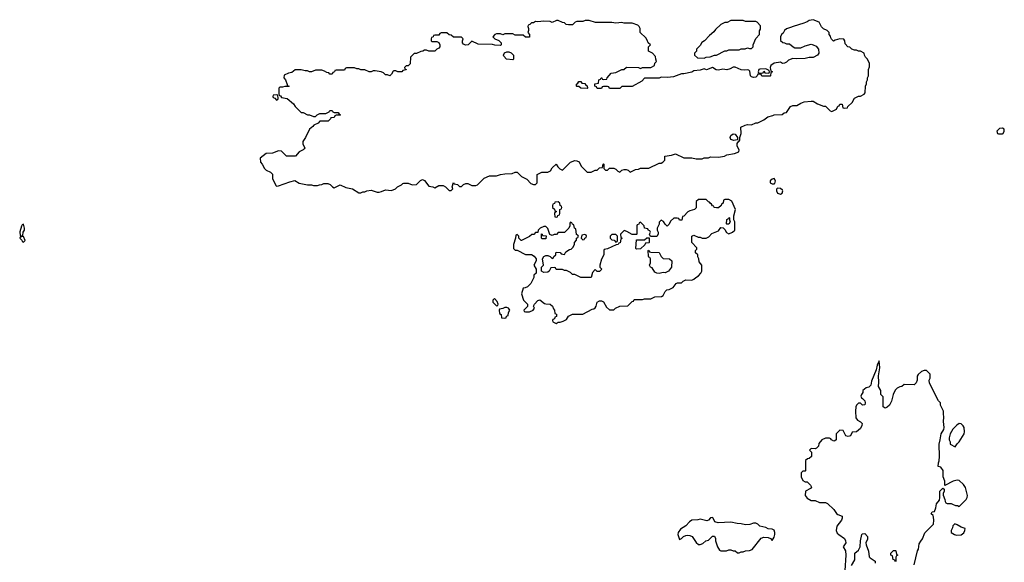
# Model space of a CAD drawing. Header units: inches. Extents: x 2535814 to 2694957, y 540737 to 728403.
# Tile 7 of 106: x 2550393 to 2559968, y 621480 to 626755. Entities that reach past the tile are written whole.
import ezdxf

# ---------------------------------------------------------------- set-up
doc = ezdxf.new("R2010")
doc.units = ezdxf.units.IN
doc.header["$MEASUREMENT"] = 0
doc.layers.add('C5652', color=7, linetype='Continuous')

msp = doc.modelspace()

# ---------------------------------------------------------------- linework, layer by layer
at = {"layer": 'C5652', "color": 5, "elevation": 60}
for points in [[(2558110, 626755.3), (2558070, 626748), (2558050, 626735.3), (2558016.9, 626723.1), (2557914, 626690), (2557890, 626678), (2557850, 626668), (2557832, 626650), (2557816.9, 626623.1), (2557802, 626610), (2557792.7, 626587.3), (2557792.7, 626552.7), (2557812.7, 626532.7), (2557831.6, 626531.6), (2557850, 626522), (2557879.6, 626519.6), (2557914, 626490), (2557930, 626482), (2557990, 626482), (2558030, 626502), (2558090, 626518), (2558110, 626512), (2558136.9, 626496.9), (2558162, 626470), (2558164.7, 626430), (2558151.3, 626410), (2558110, 626389.3), (2558070, 626389.2), (2558030, 626379), (2557950, 626375.3), (2557910, 626378), (2557870, 626362), (2557850, 626344), (2557830, 626334), (2557810, 626329.2), (2557790, 626342), (2557730, 626334), (2557698, 626310), (2557692, 626290), (2557692.7, 626272.7), (2557698, 626258), (2557714, 626250), (2557698, 626242), (2557694, 626210), (2557690, 626206), (2557610, 626206), (2557602, 626222), (2557570, 626226), (2557564.7, 626210), (2557550, 626195.3), (2557530, 626194), (2557510, 626199), (2557501.2, 626210), (2557493.6, 626253.6), (2557483.1, 626263.1), (2557470, 626268.7), (2557444, 626264), (2557408.9, 626268.9), (2557350, 626295.3), (2557330, 626295.3), (2557302, 626278), (2557270.7, 626269.3), (2557230, 626274), (2557190, 626265.2), (2557166.3, 626266.3), (2557130, 626289), (2557070.9, 626269.1), (2557050, 626279), (2557010, 626265.2), (2556950, 626257.2), (2556930, 626245.2), (2556850, 626229.2), (2556830, 626229), (2556750, 626199), (2556693.2, 626193.2), (2556630, 626198), (2556610, 626188), (2556470, 626186), (2556443.6, 626156.4), (2556350, 626106), (2556250, 626106), (2556230, 626086), (2556130, 626086), (2556122, 626102), (2556110, 626106), (2556070, 626106), (2556058, 626102), (2556050, 626086), (2556010, 626086), (2556002, 626102), (2555986, 626110), (2555987.3, 626132.7), (2556022, 626138), (2556026, 626170), (2556042, 626178), (2556048.4, 626191.6), (2556054, 626190), (2556058, 626178), (2556070, 626174), (2556102, 626178), (2556106, 626190), (2556145.6, 626234.4), (2556190, 626242), (2556248.4, 626271.6), (2556267.3, 626272.7), (2556292.7, 626292.7), (2556410, 626292), (2556430, 626282), (2556450, 626291.3), (2556530, 626292), (2556566, 626310), (2556568.4, 626331.6), (2556586, 626350), (2556578, 626370), (2556576.4, 626396.4), (2556546, 626430), (2556508, 626450), (2556508.4, 626491.6), (2556526, 626510), (2556506, 626530), (2556496.4, 626556.4), (2556480.4, 626580.4), (2556426, 626630), (2556428, 626670), (2556418, 626690), (2556403.1, 626703.1), (2556350, 626722), (2556270, 626722), (2556248.4, 626728.4), (2556190, 626722), (2556150, 626728), (2555991.6, 626728.4), (2555930, 626748), (2555910, 626748), (2555892.7, 626747.3), (2555870, 626738), (2555810, 626738), (2555794, 626730), (2555770, 626706), (2555730, 626706), (2555708.4, 626708.4), (2555690, 626726), (2555670, 626728), (2555630, 626748), (2555612.7, 626747.3), (2555570, 626728), (2555550, 626738), (2555490, 626742), (2555430, 626735.3), (2555410, 626738), (2555390, 626726), (2555370, 626726), (2555352.7, 626707.3), (2555338, 626702), (2555334, 626690), (2555342, 626670), (2555342, 626650), (2555334, 626630), (2555351.6, 626611.6), (2555350, 626586), (2555310, 626586), (2555290, 626606), (2555210, 626606), (2555190, 626618), (2555110, 626618), (2555090, 626608), (2555070, 626618), (2555030, 626618), (2555014, 626610), (2554994, 626590), (2555014, 626570), (2555051.6, 626551.6), (2555074, 626530), (2555074, 626510), (2555070, 626506), (2555012.7, 626507.3), (2554990, 626515.3), (2554850, 626518), (2554790, 626546), (2554754, 626510), (2554728.9, 626508.9), (2554710, 626518), (2554698, 626530), (2554698, 626550), (2554706, 626570), (2554690, 626586), (2554610, 626586), (2554590, 626606), (2554568.4, 626608.4), (2554547.3, 626627.3), (2554492.7, 626627.3), (2554478, 626622), (2554470, 626606), (2554430, 626606), (2554418, 626602), (2554412.7, 626587.3), (2554398, 626582), (2554394, 626570), (2554394, 626550), (2554403.6, 626543.6), (2554450, 626542), (2554470, 626534), (2554478, 626510), (2554478, 626490), (2554470, 626478), (2554450, 626468), (2554430, 626448), (2554370, 626448), (2554350, 626458), (2554330, 626458), (2554311.6, 626448.4), (2554292.7, 626447.3), (2554250, 626426), (2554230, 626426), (2554194, 626390), (2554190, 626326), (2554170, 626306), (2554150, 626306), (2554134, 626290), (2554138, 626278), (2554152.7, 626272.7), (2554152.7, 626267.3), (2554118, 626262), (2554110, 626248), (2554070, 626248), (2554050, 626258), (2554030, 626258), (2554024.7, 626255.3), (2554010, 626226), (2553990.9, 626209.1), (2553970, 626218), (2553950, 626218), (2553930, 626238), (2553907.3, 626247.3), (2553850, 626258), (2553830, 626258), (2553810, 626248), (2553790, 626248), (2553750, 626268), (2553708.9, 626268.9), (2553690, 626278), (2553670, 626278), (2553650, 626288), (2553570, 626286), (2553558, 626282), (2553550, 626266), (2553470, 626266), (2553458, 626262), (2553452.7, 626247.3), (2553438, 626242), (2553430, 626226), (2553410, 626226), (2553398, 626238), (2553380.4, 626240.4), (2553356.4, 626256.4), (2553330, 626266), (2553270, 626266), (2553231.6, 626248.4), (2553210, 626248), (2553190, 626258), (2553170, 626258), (2553130, 626268), (2553072.7, 626267.3), (2553039.6, 626240.4), (2553005.4, 626234.6), (2552965.4, 626214.6), (2552962, 626190), (2552978, 626170), (2552994, 626126), (2552994, 626114), (2553014, 626110), (2553010, 626106), (2552970, 626106), (2552950, 626098), (2552922, 626098), (2552914, 626090), (2552914, 626030), (2552918, 626018), (2552930, 626014), (2552938, 625998), (2552994, 625990), (2553056.9, 625936.9), (2553071.6, 625911.6), (2553130, 625854), (2553150, 625852), (2553190, 625832), (2553210, 625832), (2553250, 625814), (2553270, 625814), (2553286, 625830), (2553310, 625842), (2553370, 625842), (2553402, 625858), (2553408.4, 625871.6), (2553430, 625872), (2553438, 625858), (2553450, 625854), (2553490, 625854), (2553498, 625838), (2553514, 625830), (2553510, 625826), (2553470, 625826), (2553458, 625822), (2553450, 625806), (2553418, 625802), (2553414, 625790), (2553391.1, 625768.9), (2553312.7, 625767.3), (2553294, 625750), (2553251.6, 625728.4), (2553243.6, 625716.4), (2553212, 625690), (2553172, 625610), (2553144.7, 625570), (2553145.4, 625545.4), (2553164.7, 625510), (2553159.8, 625500.2), (2553150, 625488.7), (2553110.9, 625469.1), (2553074, 625430), (2552988.4, 625428.4), (2552938, 625478), (2552910, 625482), (2552850, 625458), (2552790, 625455.3), (2552732, 625410), (2552734, 625370), (2552751.6, 625351.6), (2552772, 625310), (2552790, 625292), (2552831.6, 625271.6), (2552852.7, 625252.7), (2552851.3, 625210), (2552882.8, 625142.8), (2552890, 625138), (2552910, 625141), (2553020.2, 625179.8), (2553070, 625191.3), (2553110, 625166), (2553190, 625151), (2553231.1, 625151.1), (2553250, 625142), (2553290, 625142), (2553308.9, 625151.1), (2553330, 625152), (2553350, 625162), (2553390, 625162), (2553411.6, 625151.6), (2553434, 625130), (2553450, 625122), (2553510, 625151.3), (2553565.4, 625125.4), (2553630, 625111), (2553690, 625072), (2553710, 625072), (2553730, 625082), (2553750, 625082), (2553770, 625092), (2553810, 625098), (2553870, 625078), (2553890, 625078), (2553910, 625084.7), (2553950, 625102), (2554010, 625094), (2554046, 625110), (2554066, 625130), (2554106, 625150), (2554118, 625162), (2554130, 625164.7), (2554170, 625164.7), (2554210, 625151.3), (2554250, 625152), (2554290, 625191.3), (2554310, 625201), (2554330, 625192), (2554370, 625138), (2554411.3, 625131.3), (2554430, 625122), (2554470, 625142), (2554510, 625142), (2554534, 625130), (2554570, 625094), (2554590, 625094), (2554606, 625110), (2554598, 625130), (2554610, 625174), (2554618, 625158), (2554650, 625152), (2554670, 625134), (2554690, 625134), (2554710, 625154), (2554730, 625162), (2554750, 625162), (2554790, 625142), (2554830, 625142), (2554846, 625150), (2554910, 625214), (2554963.1, 625236.9), (2555030, 625238), (2555070, 625251.3), (2555110, 625258), (2555180.4, 625259.6), (2555210, 625272), (2555230, 625272), (2555271.6, 625231.6), (2555323.6, 625203.6), (2555363.6, 625163.6), (2555390, 625154), (2555410, 625154), (2555426, 625170), (2555426, 625250), (2555430, 625254), (2555470, 625272), (2555527.3, 625272.7), (2555555.3, 625284.7), (2555570, 625314), (2555610, 625351), (2555625.4, 625325.4), (2555645.4, 625305.4), (2555670, 625294), (2555748, 625370), (2555790, 625384.9), (2555810, 625382.8), (2555833.2, 625373.2), (2555851.6, 625331.6), (2555910, 625274), (2555950, 625274), (2555990, 625294), (2556010, 625294), (2556030, 625314), (2556062, 625318), (2556066, 625350), (2556070, 625354), (2556074, 625350), (2556074, 625310), (2556090, 625294), (2556110, 625294), (2556130, 625312), (2556170, 625312), (2556190, 625302), (2556210, 625282), (2556230, 625274), (2556248.4, 625291.6), (2556270, 625298), (2556290, 625298), (2556311.6, 625291.6), (2556330, 625274), (2556380.4, 625299.6), (2556410, 625302), (2556430, 625312), (2556510, 625312), (2556610, 625362), (2556630, 625362), (2556646, 625370), (2556666, 625390), (2556666, 625430), (2556730, 625438.8), (2556770, 625451), (2556850, 625412), (2556928.4, 625411.6), (2556970, 625402), (2557030, 625402), (2557050, 625411.3), (2557090, 625412), (2557110, 625422), (2557190, 625418), (2557246, 625430), (2557270, 625441), (2557344, 625456), (2557386, 625470), (2557388, 625490), (2557370, 625526), (2557368.7, 625551.3), (2557386, 625574), (2557390, 625574), (2557394.6, 625585.4), (2557395.3, 625610), (2557408, 625650), (2557406, 625710), (2557449.1, 625730.9), (2557470, 625734.8), (2557508.4, 625731.6), (2557550, 625752), (2557570, 625752), (2557630, 625782), (2557669.3, 625810.7), (2557716.4, 625823.6), (2557728.4, 625831.6), (2557807.3, 625832.7), (2557828.7, 625851.3), (2557850, 625854), (2557889.3, 625910.7), (2557910, 625922), (2557950, 625922), (2557990, 625944.7), (2558023.1, 625956.9), (2558090, 625964.7), (2558110, 625962), (2558150, 625938), (2558210, 625914), (2558230, 625914), (2558274, 625870), (2558290, 625862), (2558334.6, 625885.4), (2558350, 625914), (2558362, 625918), (2558370, 625934), (2558390, 625934), (2558398, 625898), (2558410, 625894), (2558442, 625898), (2558447.3, 625912.7), (2558488.4, 625951.6), (2558510, 625994), (2558548.9, 626011.1), (2558570, 626012), (2558606, 626030), (2558616.4, 626043.6), (2558618, 626110), (2558627.3, 626132.7), (2558628.4, 626151.6), (2558638, 626170), (2558638, 626190), (2558646, 626210), (2558648, 626270), (2558656.4, 626296.4), (2558658, 626330), (2558638, 626370), (2558618, 626390), (2558608, 626410), (2558606, 626430), (2558570, 626448), (2558550, 626448), (2558530, 626458), (2558510, 626458), (2558486, 626470), (2558467.3, 626487.3), (2558446, 626490), (2558420.4, 626520.4), (2558418, 626550), (2558407.3, 626567.3), (2558370, 626568), (2558323.6, 626556.4), (2558308, 626548), (2558287.3, 626567.3), (2558280.4, 626580.4), (2558276.4, 626596.4), (2558266, 626610), (2558266, 626630), (2558246, 626650), (2558210, 626666), (2558190, 626686), (2558166, 626730)], [(2557390, 626748), (2557310, 626746), (2557271.6, 626728.4), (2557250, 626728), (2557210, 626708), (2557159.6, 626660.4), (2557143.6, 626636.4), (2557099.6, 626600.4), (2557054, 626550), (2557025.4, 626534.6), (2557010, 626506), (2556974, 626470), (2556974, 626450), (2556954, 626430), (2556954, 626410), (2556983.6, 626383.6), (2557050, 626382), (2557070, 626392), (2557107.3, 626392.7), (2557150, 626412), (2557170, 626412), (2557250, 626452), (2557270, 626452), (2557290, 626462), (2557390, 626462), (2557410, 626472), (2557447.3, 626472.7), (2557470, 626482), (2557490, 626474), (2557510, 626474), (2557526, 626490), (2557526, 626510), (2557550, 626574), (2557586, 626610), (2557587.3, 626647.3), (2557598, 626662), (2557596.4, 626696.4), (2557566, 626730), (2557550, 626738), (2557450, 626738), (2557430, 626746)], [(2555190, 626366), (2555126, 626370), (2555100.4, 626400.4), (2555098, 626410), (2555107.3, 626432.7), (2555130, 626442), (2555150, 626442), (2555172.7, 626432.7), (2555194, 626410), (2555194, 626370)], [(2557650, 626278), (2557590, 626273.2), (2557582, 626270), (2557574, 626250), (2557578, 626238), (2557610, 626234), (2557622, 626238), (2557630, 626254), (2557638, 626238), (2557670, 626234), (2557682, 626238), (2557686, 626250), (2557682, 626262)], [(2555910, 626086), (2555848.4, 626088.4), (2555830, 626106), (2555810, 626106), (2555806, 626110), (2555806, 626130), (2555822, 626138), (2555830, 626154), (2555850, 626154), (2555858, 626138), (2555890, 626134), (2555898, 626118), (2555912.7, 626112.7), (2555914, 626090)], [(2552890, 626026), (2552858, 626022), (2552854, 626010), (2552858, 625998), (2552872.7, 625992.7), (2552890, 625974), (2552902, 625978), (2552906, 625990), (2552902, 626022)], [(2559950, 625702), (2559922, 625698), (2559894, 625670), (2559902, 625650), (2559910, 625644.7), (2559950, 625644.7), (2559958, 625650), (2559968, 625670), (2559968, 625690)], [(2557338, 625582), (2557309.4, 625589.4), (2557302, 625610), (2557309, 625631), (2557330, 625644.7), (2557350, 625642), (2557374, 625610), (2557374, 625586), (2557370, 625586)], [(2557730, 625211.8), (2557710, 625206), (2557690.8, 625190), (2557691.3, 625170), (2557710, 625158.8), (2557730, 625158), (2557736.5, 625163.5), (2557742.7, 625190)], [(2557762, 625118), (2557752.7, 625107.3), (2557752, 625090), (2557762, 625070), (2557790, 625058), (2557808, 625070), (2557813.2, 625090), (2557810, 625098), (2557790, 625115.3)], [(2557067.3, 625007.3), (2556992.7, 625007.3), (2556972.7, 624987.3), (2556972.7, 624927.3), (2556954, 624910), (2556910, 624898), (2556891.6, 624888.4), (2556850, 624846), (2556838, 624842), (2556832.7, 624807.3), (2556810, 624806), (2556802, 624822), (2556787.3, 624827.3), (2556752.7, 624827.3), (2556722, 624798), (2556710, 624766), (2556690, 624748), (2556668.9, 624768.9), (2556654.6, 624794.6), (2556630, 624806), (2556612, 624788), (2556611.1, 624768.9), (2556592, 624730), (2556592, 624710), (2556602, 624690), (2556602, 624670), (2556590, 624648), (2556526, 624646), (2556518, 624670), (2556526, 624690), (2556522, 624702), (2556507.3, 624707.3), (2556502, 624722), (2556467.3, 624727.3), (2556466, 624750), (2556430, 624786), (2556418, 624782), (2556412.7, 624767.3), (2556398, 624762), (2556394, 624750), (2556394, 624670), (2556390, 624666), (2556350, 624666), (2556296.4, 624696.4), (2556270, 624706), (2556234, 624670), (2556238, 624638), (2556252, 624630), (2556238, 624622), (2556232.7, 624587.3), (2556218, 624582), (2556211.6, 624568.4), (2556192.7, 624567.3), (2556110, 624528), (2556078, 624522), (2556074, 624510), (2556074, 624470), (2556050, 624426), (2556034, 624370), (2556034, 624350), (2556054, 624330), (2556030, 624308), (2556008.4, 624308.4), (2555990, 624326), (2555963.6, 624296.4), (2555950, 624248.7), (2555848.9, 624248.9), (2555790, 624278), (2555770, 624278), (2555750, 624298), (2555710, 624318), (2555690, 624318), (2555670, 624326), (2555610, 624326), (2555602, 624342), (2555590, 624346), (2555558, 624342), (2555542, 624310), (2555530, 624302), (2555490, 624298), (2555466, 624310), (2555466, 624350), (2555486, 624370), (2555478, 624430), (2555490, 624454), (2555510, 624462), (2555530, 624462), (2555552.7, 624452.7), (2555570, 624434), (2555582, 624438), (2555587.3, 624452.7), (2555606, 624470), (2555606, 624490), (2555610, 624494), (2555650, 624492), (2555658, 624478), (2555690, 624474), (2555703.1, 624496.9), (2555740.4, 624519.6), (2555756.4, 624523.6), (2555776.4, 624543.6), (2555787.3, 624572.7), (2555788, 624590), (2555807.3, 624612.7), (2555808.4, 624631.6), (2555822, 624638), (2555826, 624650), (2555822, 624662), (2555808.4, 624668.4), (2555802, 624722), (2555787.3, 624727.3), (2555782, 624762), (2555767.3, 624767.3), (2555762, 624782), (2555750, 624786), (2555742, 624778), (2555742, 624750), (2555734, 624730), (2555690, 624686), (2555630, 624686), (2555611.6, 624668.4), (2555590, 624668), (2555570, 624658), (2555547.3, 624667.3), (2555530, 624726), (2555510, 624746), (2555490, 624746), (2555454, 624730), (2555434, 624710), (2555432.7, 624687.3), (2555410, 624686), (2555391.6, 624668.4), (2555372.7, 624667.3), (2555351.6, 624648.4), (2555271.6, 624608.4), (2555268, 624608), (2555246, 624630), (2555246, 624650), (2555230, 624666), (2555218, 624662), (2555214, 624630), (2555194, 624570), (2555194, 624530), (2555210, 624514), (2555230, 624514), (2555310, 624472), (2555370, 624472), (2555396.9, 624456.9), (2555414, 624430), (2555414, 624410), (2555394, 624370), (2555414, 624330), (2555414, 624290), (2555394, 624270), (2555394, 624250), (2555362, 624190), (2555330, 624158), (2555308, 624148), (2555290, 624146), (2555271.3, 624090), (2555292, 624030), (2555332, 623990), (2555331.6, 623968.4), (2555294, 623930), (2555298, 623918), (2555310, 623914), (2555350, 623914), (2555386, 623930), (2555398, 623950), (2555388, 623970), (2555398, 623990), (2555430, 624024.7), (2555450, 624031.3), (2555496.9, 623996.9), (2555510, 623991.3), (2555551.1, 623991.1), (2555574, 623970), (2555583.6, 623943.6), (2555594, 623930), (2555598, 623898), (2555611.6, 623891.6), (2555614, 623870), (2555598, 623862), (2555592.7, 623847.3), (2555578, 623842), (2555574, 623830), (2555578, 623818), (2555610, 623802), (2555630, 623814), (2555650, 623814), (2555676.4, 623823.6), (2555710, 623842), (2555730, 623872), (2555768.9, 623891.1), (2555870, 623892), (2555960.4, 623939.6), (2555976.4, 623943.6), (2555990, 623954), (2555998, 623970), (2556008, 624010), (2556030, 624022), (2556050, 624022), (2556071.1, 624011.1), (2556099.6, 623959.6), (2556130, 623934), (2556170, 623934), (2556186, 623950), (2556228.9, 623971.1), (2556307.3, 623972.7), (2556350, 624014), (2556362, 624018), (2556370, 624034), (2556450, 624034), (2556470, 624042), (2556530, 624042), (2556570, 624062), (2556634.6, 624065.4), (2556650, 624074), (2556670, 624114), (2556686, 624130), (2556710, 624132), (2556748.9, 624151.1), (2556778, 624190), (2556790, 624196), (2556830, 624198), (2556846, 624214), (2556870, 624224.7), (2556930, 624222), (2556950, 624232), (2556968, 624250), (2556995.5, 624264.5), (2557018, 624290), (2557028, 624310), (2557027.3, 624347.3), (2557026, 624370), (2557000.4, 624400.4), (2556998, 624430), (2556986, 624450), (2556986, 624470), (2556966, 624490), (2556966, 624510), (2556976.4, 624523.6), (2556976.4, 624536.4), (2556928, 624590), (2556928, 624650), (2556950, 624662), (2556990, 624642), (2557010, 624642), (2557030, 624632), (2557070, 624632), (2557094.6, 624645.4), (2557124.7, 624675.3), (2557190, 624702), (2557210, 624734), (2557232.7, 624732.7), (2557250, 624714), (2557265.4, 624685.4), (2557290, 624674), (2557326, 624690), (2557346, 624710), (2557346, 624790), (2557338, 624810), (2557338, 624850), (2557355.3, 624910), (2557318, 624990), (2557290, 625006), (2557250, 625006), (2557238, 625002), (2557234, 624970), (2557218, 624962), (2557214, 624950), (2557190, 624926), (2557170, 624926), (2557146, 624930), (2557142, 624942), (2557130, 624946), (2557122, 624962), (2557106, 624970), (2557102, 624982), (2557090, 624986)], [(2555630, 624986), (2555598, 624982), (2555592.7, 624967.3), (2555578, 624962), (2555574, 624950), (2555574, 624930), (2555592.7, 624912.7), (2555598, 624898), (2555614, 624890), (2555598, 624882), (2555594, 624870), (2555598, 624838), (2555610, 624834), (2555622, 624838), (2555627.3, 624852.7), (2555642, 624858), (2555646, 624870), (2555646, 624910), (2555662, 624918), (2555666, 624930), (2555662, 624942), (2555647.3, 624947.3), (2555646, 624970)], [(2557270, 624766), (2557266, 624770), (2557268.4, 624811.6), (2557282, 624818), (2557290, 624832), (2557294, 624830), (2557294, 624810), (2557302, 624790), (2557290, 624766)], [(2550430, 624766), (2550418, 624762), (2550410, 624748), (2550392.7, 624692.7), (2550398, 624658), (2550410, 624654), (2550422, 624658), (2550426, 624690), (2550439, 624710), (2550439, 624730)], [(2550430, 624646), (2550398, 624642), (2550394, 624630), (2550412.7, 624612.7), (2550418, 624598), (2550430, 624594), (2550446, 624610)], [(2555470, 624626), (2555466, 624630), (2555467.3, 624672.7), (2555474, 624670), (2555478, 624658), (2555512.7, 624652.7), (2555510, 624626)], [(2555890, 624666), (2555858, 624662), (2555854, 624630), (2555870, 624614), (2555882, 624618), (2555887.3, 624632.7), (2555902, 624638), (2555906, 624650), (2555902, 624662)], [(2556190, 624666), (2556150, 624666), (2556134, 624650), (2556134, 624630), (2556150, 624614), (2556172.7, 624612.7), (2556190, 624594), (2556202, 624598), (2556206, 624610), (2556206, 624650)], [(2556390, 624526), (2556386, 624530), (2556390, 624614), (2556470, 624614), (2556490, 624634), (2556514, 624634), (2556514, 624590), (2556510, 624586), (2556478, 624582), (2556472.7, 624567.3), (2556430, 624528)], [(2556670, 624295.3), (2556650, 624298), (2556610, 624289.2), (2556589.5, 624289.5), (2556570, 624302), (2556542, 624342), (2556528, 624350), (2556518, 624370), (2556526, 624390), (2556526, 624430), (2556522, 624442), (2556510, 624446), (2556507.3, 624452.7), (2556506, 624510), (2556510, 624514), (2556518, 624498), (2556530, 624494), (2556610, 624492), (2556630, 624454), (2556650, 624434), (2556711.6, 624431.6), (2556734, 624410), (2556732, 624350), (2556702, 624310)], [(2555010, 624046), (2554994, 624030), (2554994, 624010), (2555030, 623974), (2555042, 623978), (2555046, 623990), (2555036.4, 624016.4)], [(2555130, 623958), (2555110, 623958), (2555090, 623946), (2555058, 623942), (2555054, 623930), (2555058, 623898), (2555074, 623890), (2555078, 623858), (2555110, 623854), (2555122, 623858), (2555127.3, 623872.7), (2555142, 623878), (2555146, 623910), (2555158, 623930), (2555146, 623950)], [(2559530, 622828), (2559505.4, 622814.6), (2559466.4, 622773.6), (2559442, 622730), (2559432, 622690), (2559432, 622670), (2559442, 622650), (2559442, 622630), (2559490, 622602), (2559508.7, 622631.3), (2559530, 622652), (2559578, 622730), (2559582, 622750), (2559578, 622790), (2559568.4, 622808.4), (2559547.3, 622827.3)], [(2557130, 621916), (2557110, 621912.7), (2557090.6, 621889.4), (2557075.9, 621884.1), (2557010, 621900.9), (2556988.2, 621891.8), (2556930, 621889.5), (2556905.5, 621874.5), (2556870, 621834.5), (2556819.2, 621800.8), (2556796.3, 621770), (2556793.4, 621750), (2556810, 621702), (2556830, 621711), (2556849.5, 621730.5), (2556870, 621741), (2556890, 621744.7), (2556910, 621742), (2556931.1, 621731.1), (2556971.6, 621671.6), (2556992.7, 621652.7), (2557010, 621652), (2557036.4, 621663.6), (2557066, 621690), (2557090, 621694), (2557130, 621734), (2557150, 621734), (2557158, 621710), (2557158, 621690), (2557178, 621630), (2557199.6, 621599.6), (2557210, 621592), (2557267.3, 621592.7), (2557290, 621602), (2557310, 621602), (2557332.7, 621592.7), (2557350, 621592), (2557372.7, 621572.7), (2557390, 621572), (2557410, 621582), (2557430, 621582), (2557452.7, 621592.7), (2557490, 621594), (2557514.6, 621605.4), (2557604, 621716), (2557630, 621724.7), (2557670, 621721), (2557692.8, 621712.8), (2557710, 621691.3), (2557730, 621724.7), (2557735.4, 621750), (2557737.4, 621770), (2557731.2, 621791.2), (2557710, 621802.9), (2557670, 621806.6), (2557650, 621817), (2557591.9, 621831.9), (2557571.2, 621851.2), (2557550, 621860.9), (2557530, 621859.3), (2557492.8, 621847.2), (2557450, 621845.1), (2557410, 621855.6), (2557370, 621856.3), (2557310, 621869.6), (2557184.1, 621864.1), (2557153.2, 621873.2), (2557137.2, 621910)], [(2559486.8, 621853.2), (2559466.8, 621833.2), (2559464.7, 621815.3), (2559451.3, 621790), (2559452, 621770), (2559484.7, 621750), (2559504.1, 621744.1), (2559550, 621746), (2559574, 621766), (2559585.2, 621790), (2559588, 621810), (2559550, 621820.9), (2559510, 621845.2)], [(2558910, 621486), (2558902, 621502), (2558888.4, 621508.4), (2558882, 621542), (2558866, 621550), (2558866, 621570), (2558890, 621594), (2558910, 621594), (2558914, 621590), (2558918, 621558), (2558932, 621550), (2558918, 621542), (2558914, 621530), (2558914, 621490)]]:
    msp.add_lwpolyline(points, close=True, dxfattribs=at)
for points in [[(2559090, 621454), (2559124, 621590), (2559132.7, 621607.3), (2559141.2, 621658.8), (2559154.6, 621685.4), (2559172.9, 621707.1), (2559194.6, 621765.4), (2559278, 621850), (2559282, 621890), (2559278, 621918), (2559274.6, 621934.6), (2559258, 621950), (2559266, 621970), (2559290, 621974), (2559302, 622010), (2559308.7, 622050), (2559336.4, 622083.6), (2559342, 622110), (2559342, 622170), (2559350, 622182), (2559370, 622202), (2559382, 622190), (2559382, 622170), (2559372, 622150), (2559372.7, 622132.7), (2559391.1, 622091.1), (2559392, 622072), (2559398, 622058), (2559412.7, 622052.7), (2559451.6, 622051.6), (2559463.6, 622043.6), (2559492.7, 622032.7), (2559511.6, 622031.6), (2559530, 622022), (2559598, 622090), (2559608, 622110), (2559608.7, 622130), (2559590, 622206), (2559570, 622238), (2559530, 622275.3), (2559510, 622278), (2559471, 622269), (2559388, 622228), (2559388, 622270), (2559373.2, 622310), (2559372.5, 622372.5), (2559350, 622406), (2559326, 622410), (2559327.3, 622447.3), (2559334.6, 622465.4), (2559338, 622510), (2559333.2, 622630), (2559345.2, 622670), (2559354, 622730), (2559379, 622770), (2559382.7, 622790), (2559377.2, 622850), (2559381.2, 622890), (2559376.4, 622923.6), (2559378, 622950), (2559348.4, 623008.4), (2559346, 623030), (2559328.4, 623048.4), (2559240.4, 623220.4), (2559238, 623250), (2559246, 623270), (2559246, 623310), (2559210, 623346), (2559190, 623346), (2559163.6, 623336.4), (2559130, 623306), (2559122, 623290), (2559122, 623250), (2559110, 623226), (2559090, 623206), (2558992.7, 623207.3), (2558971.6, 623188.4), (2558952.7, 623187.3), (2558925.4, 623174.6), (2558906.4, 623153.6), (2558887.1, 623112.9), (2558870, 623046), (2558850.9, 623009.1), (2558830, 622988), (2558810, 622978), (2558788.7, 622990), (2558788.4, 623088.4), (2558768, 623110), (2558768.7, 623150), (2558746, 623190), (2558749.2, 623230), (2558746, 623294), (2558757, 623370), (2558750, 623438), (2558730, 623398), (2558721, 623350), (2558678, 623242), (2558670, 623202), (2558650, 623184), (2558625.2, 623174.8), (2558591.3, 623150), (2558591.3, 623130), (2558578, 623110), (2558574, 623094), (2558578, 623078), (2558590, 623074), (2558611.3, 623050), (2558616, 623030), (2558610.7, 623010), (2558590, 623008), (2558570, 623028), (2558550, 623028), (2558531.1, 623008.9), (2558524.7, 622990), (2558521, 622950), (2558525.4, 622885.4), (2558541, 622861), (2558570, 622844.7), (2558584.7, 622830), (2558582.8, 622810), (2558570, 622782), (2558530, 622748), (2558490, 622746), (2558472, 622710), (2558450, 622702), (2558426, 622710), (2558402, 622762), (2558370, 622766), (2558334, 622730), (2558334, 622670), (2558319.6, 622660.4), (2558310, 622658), (2558286, 622670), (2558282, 622682), (2558267.3, 622687.3), (2558230, 622688), (2558194, 622670), (2558163.6, 622636.4), (2558162, 622610), (2558142, 622590), (2558130, 622582), (2558090, 622586), (2558074, 622570), (2558092, 622552), (2558094, 622510), (2558070, 622488), (2558052.7, 622487.3), (2558034, 622470), (2558034, 622370), (2558030, 622366), (2558010, 622366), (2557994, 622350), (2557994, 622310), (2558010, 622274), (2558030, 622262), (2558050, 622262), (2558082, 622230), (2558092, 622210), (2558083.6, 622196.4), (2558034, 622170), (2558032, 622130), (2558050, 622102), (2558090, 622082), (2558130, 622082), (2558170, 622062), (2558230, 622062), (2558250, 622052), (2558310, 621992), (2558335.3, 621955.3), (2558350, 621944.7), (2558391.3, 621930), (2558391.3, 621910), (2558384.7, 621890), (2558338, 621830), (2558334, 621790), (2558344.1, 621764.1), (2558357.3, 621750), (2558412.4, 621712.4), (2558424, 621690), (2558426, 621670), (2558402, 621630), (2558422.8, 621590), (2558425.5, 621550), (2558418.5, 621401.5)], [(2558481.2, 621450), (2558514.6, 621505.4), (2558515.3, 621570), (2558550, 621598), (2558565.2, 621630), (2558569, 621690), (2558584, 621750), (2558590, 621756), (2558610, 621758.8), (2558637.3, 621730), (2558636.3, 621703.7), (2558622, 621670), (2558624.7, 621650), (2558647.5, 621587.5), (2558654.4, 621534.4), (2558662, 621522), (2558712, 621490), (2558712, 621470)]]:
    msp.add_lwpolyline(points, dxfattribs=at)

doc.saveas('drawing.dxf')
